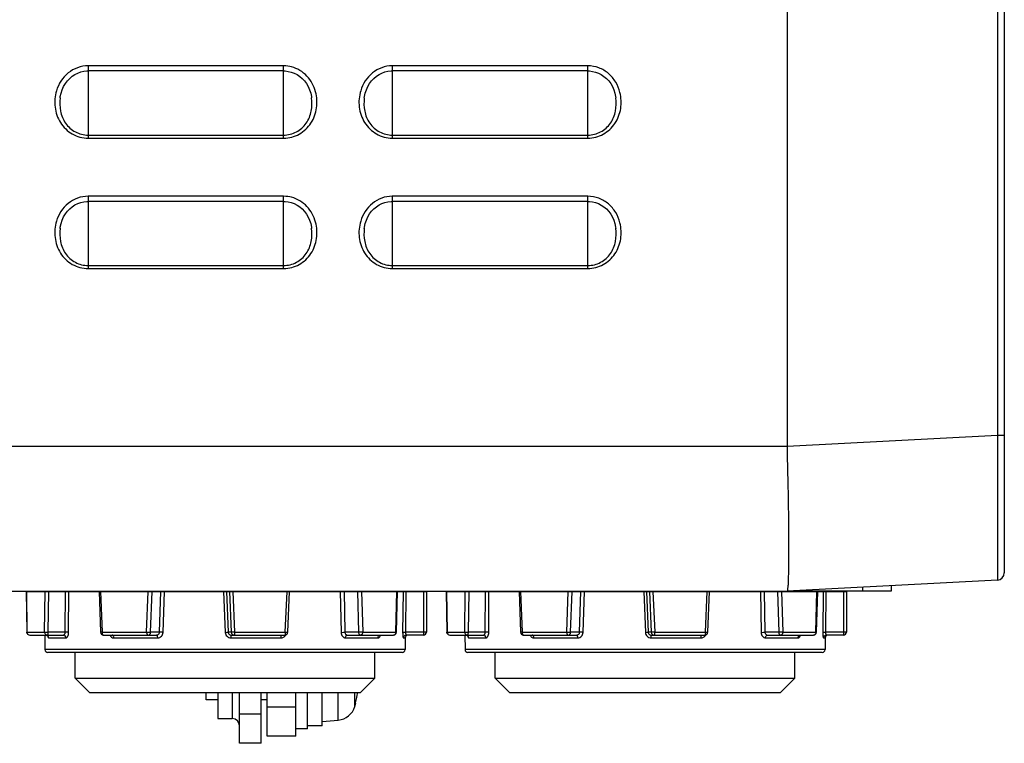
# Model space of a CAD drawing. Header units: millimetres. Extents: x 0 to 1000, y 0 to 850.
# Tile 2 of 80: x 177 to 245, y 270 to 320. Entities that reach past the tile are written whole.
import ezdxf

# ---------------------------------------------------------------- set-up
doc = ezdxf.new("R2010")
doc.units = ezdxf.units.MM
doc.header["$LTSCALE"] = 55.407407
doc.layers.get('0').update_dxf_attribs({"linetype": 'CONTINUOUS'})
for name, color, linetype in [('02___PRT_ALL_AXES', 7, 'CONTINUOUS'), ('CHANFREINS', 7, 'CONTINUOUS'), ('CONGES', 7, 'CONTINUOUS')]:
    doc.layers.add(name, color=color, linetype=linetype)

msp = doc.modelspace()

# ---------------------------------------------------------------- linework, layer by layer
at = {"color": 7, "linetype": 'CONTINUOUS'}
for p, q in [((229.863, 441.421), (229.863, 290.101)), ((244.863, 437.532), (244.863, 281.361)), ((180.182, 315.312), (180.34, 315.48)), ((180.34, 315.48), (180.515, 315.627)), ((180.515, 315.627), (180.703, 315.751)), ((180.703, 315.751), (180.901, 315.849)), ((180.901, 315.849), (181.106, 315.923)), ((181.106, 315.923), (181.316, 315.971)), ((181.316, 315.971), (181.526, 315.993)), ((181.526, 315.993), (181.613, 315.996)), ((195.113, 315.996), (181.613, 315.996)), ((195.113, 315.996), (195.222, 315.992)), ((195.222, 315.992), (195.43, 315.967)), ((195.43, 315.967), (195.637, 315.918)), ((195.637, 315.918), (195.84, 315.843)), ((195.84, 315.843), (196.035, 315.744)), ((196.035, 315.744), (196.221, 315.62)), ((196.221, 315.62), (196.393, 315.473)), ((196.393, 315.473), (196.55, 315.305)), ((201.182, 315.312), (201.34, 315.48)), ((201.34, 315.48), (201.515, 315.627)), ((201.515, 315.627), (201.703, 315.751)), ((201.703, 315.751), (201.901, 315.849)), ((201.901, 315.849), (202.106, 315.923)), ((202.106, 315.923), (202.316, 315.971)), ((202.316, 315.971), (202.526, 315.993)), ((202.526, 315.993), (202.613, 315.996)), ((216.113, 315.996), (202.613, 315.996)), ((216.113, 315.996), (216.222, 315.992)), ((216.222, 315.992), (216.43, 315.967)), ((216.43, 315.967), (216.637, 315.918)), ((216.637, 315.918), (216.84, 315.843)), ((216.84, 315.843), (217.036, 315.743)), ((217.036, 315.743), (217.221, 315.62)), ((217.221, 315.62), (217.393, 315.473)), ((217.393, 315.473), (217.55, 315.305)), ((179.822, 314.699), (179.921, 314.919)), ((179.921, 314.919), (180.042, 315.124)), ((180.042, 315.124), (180.182, 315.312)), ((196.55, 315.305), (196.688, 315.118)), ((196.688, 315.118), (196.807, 314.914)), ((196.807, 314.914), (196.905, 314.695)), ((200.823, 314.699), (200.921, 314.919)), ((200.921, 314.919), (201.042, 315.124)), ((201.042, 315.124), (201.182, 315.312)), ((217.55, 315.305), (217.688, 315.118)), ((217.688, 315.118), (217.807, 314.914)), ((217.807, 314.914), (217.905, 314.695)), ((179.68, 314.131), (179.693, 314.224)), ((179.693, 314.224), (179.746, 314.466)), ((179.746, 314.466), (179.822, 314.699)), ((196.905, 314.695), (196.981, 314.464)), ((196.981, 314.464), (197.033, 314.223)), ((197.033, 314.223), (197.046, 314.131)), ((200.68, 314.131), (200.693, 314.224)), ((200.693, 314.224), (200.746, 314.466)), ((200.746, 314.466), (200.823, 314.699)), ((217.905, 314.695), (217.981, 314.464)), ((217.981, 314.464), (218.033, 314.223)), ((218.033, 314.223), (218.046, 314.131)), ((218.046, 314.131), (218.045, 314.137)), ((180.34, 306.48), (180.515, 306.627)), ((180.515, 306.627), (180.703, 306.751)), ((180.703, 306.751), (180.901, 306.849)), ((180.901, 306.849), (181.106, 306.923)), ((181.106, 306.923), (181.316, 306.971)), ((181.316, 306.971), (181.526, 306.993)), ((181.526, 306.993), (181.613, 306.996)), ((195.113, 306.996), (181.613, 306.996)), ((195.113, 306.996), (195.222, 306.992)), ((195.222, 306.992), (195.43, 306.967)), ((195.43, 306.967), (195.637, 306.918)), ((195.637, 306.918), (195.84, 306.843)), ((195.84, 306.843), (196.035, 306.744)), ((196.035, 306.744), (196.221, 306.62)), ((196.221, 306.62), (196.393, 306.473)), ((201.34, 306.48), (201.515, 306.627)), ((201.515, 306.627), (201.703, 306.751)), ((201.703, 306.751), (201.901, 306.849)), ((201.901, 306.849), (202.106, 306.923)), ((202.106, 306.923), (202.316, 306.971)), ((202.316, 306.971), (202.526, 306.993)), ((202.526, 306.993), (202.613, 306.996)), ((216.113, 306.996), (202.613, 306.996)), ((216.113, 306.996), (216.222, 306.992)), ((216.222, 306.992), (216.43, 306.967)), ((216.43, 306.967), (216.637, 306.918)), ((216.637, 306.918), (216.84, 306.843)), ((216.84, 306.843), (217.036, 306.743)), ((217.036, 306.743), (217.221, 306.62)), ((217.221, 306.62), (217.393, 306.473)), ((179.822, 305.699), (179.921, 305.919)), ((179.921, 305.919), (180.042, 306.124)), ((180.042, 306.124), (180.182, 306.312)), ((180.182, 306.312), (180.34, 306.48)), ((196.393, 306.473), (196.55, 306.305)), ((196.55, 306.305), (196.688, 306.118)), ((196.688, 306.118), (196.807, 305.914)), ((196.807, 305.914), (196.905, 305.695)), ((200.823, 305.699), (200.921, 305.919)), ((200.921, 305.919), (201.042, 306.124)), ((201.042, 306.124), (201.182, 306.312)), ((201.182, 306.312), (201.34, 306.48)), ((217.393, 306.473), (217.55, 306.305)), ((217.55, 306.305), (217.688, 306.118)), ((217.688, 306.118), (217.807, 305.914)), ((217.807, 305.914), (217.905, 305.695)), ((179.68, 305.131), (179.693, 305.224)), ((179.693, 305.224), (179.746, 305.466)), ((179.746, 305.466), (179.822, 305.699)), ((196.905, 305.695), (196.981, 305.464)), ((196.981, 305.464), (197.033, 305.223)), ((197.033, 305.223), (197.046, 305.131)), ((200.68, 305.131), (200.693, 305.224)), ((200.693, 305.224), (200.746, 305.466)), ((200.746, 305.466), (200.823, 305.699)), ((217.905, 305.695), (217.981, 305.464)), ((217.981, 305.464), (218.033, 305.223)), ((218.033, 305.223), (218.046, 305.131)), ((218.046, 305.131), (218.045, 305.137)), ((244.389, 280.862), (229.863, 280.101)), ((145.641, 280.101), (229.863, 280.101)), ((177.339, 280.069), (177.381, 277.266)), ((177.339, 280.069), (204.963, 280.069)), ((182.368, 280.069), (182.474, 277.261)), ((195.392, 277.26), (195.513, 280.069)), ((202.9, 277.263), (202.979, 280.069)), ((204.963, 280.069), (204.963, 277.269)), ((206.339, 280.069), (206.381, 277.266)), ((206.339, 280.069), (233.963, 280.069)), ((211.368, 280.069), (211.474, 277.261)), ((224.392, 277.26), (224.513, 280.069)), ((231.9, 277.263), (231.979, 280.069)), ((233.963, 280.069), (233.963, 277.269)), ((177.581, 277.069), (179.907, 277.069)), ((178.615, 277.069), (178.633, 276.065)), ((178.719, 277.067), (178.739, 277.062)), ((178.739, 277.062), (178.757, 277.056)), ((178.757, 277.056), (178.774, 277.049)), ((178.774, 277.049), (178.789, 277.04)), ((178.789, 277.04), (178.802, 277.031)), ((178.802, 277.031), (178.813, 277.021)), ((178.813, 277.021), (178.822, 277.012)), ((178.822, 277.012), (178.829, 277.004)), ((178.829, 277.004), (178.834, 276.997)), ((178.834, 276.997), (178.837, 276.992)), ((182.674, 277.069), (186.343, 277.069)), ((191.486, 277.069), (195.193, 277.069)), ((199.51, 277.069), (202.7, 277.069)), ((201.754, 277.058), (201.753, 277.056)), ((201.753, 277.056), (201.754, 277.057)), ((201.756, 277.06), (201.754, 277.058)), ((201.754, 277.057), (201.757, 277.059)), ((201.757, 277.059), (201.763, 277.062)), ((201.763, 277.062), (201.77, 277.065)), ((201.77, 277.065), (201.78, 277.067)), ((201.78, 277.067), (201.791, 277.069)), ((201.791, 277.069), (201.795, 277.069)), ((203.507, 276.872), (203.493, 276.065)), ((204.763, 277.069), (203.582, 277.069)), ((206.581, 277.069), (208.907, 277.069)), ((207.615, 277.069), (207.633, 276.065)), ((207.719, 277.067), (207.739, 277.062)), ((207.739, 277.062), (207.757, 277.056)), ((207.757, 277.056), (207.774, 277.049)), ((207.774, 277.049), (207.789, 277.04)), ((207.789, 277.04), (207.802, 277.031)), ((207.802, 277.031), (207.813, 277.021)), ((207.813, 277.021), (207.822, 277.012)), ((207.822, 277.012), (207.829, 277.004)), ((207.829, 277.004), (207.834, 276.997)), ((207.834, 276.997), (207.837, 276.992)), ((211.674, 277.069), (215.343, 277.069)), ((220.486, 277.069), (224.193, 277.069)), ((228.51, 277.069), (231.7, 277.069)), ((230.754, 277.058), (230.753, 277.056)), ((230.753, 277.056), (230.754, 277.057)), ((230.756, 277.06), (230.754, 277.058)), ((230.754, 277.057), (230.757, 277.059)), ((230.757, 277.059), (230.763, 277.062)), ((230.763, 277.062), (230.77, 277.065)), ((230.77, 277.065), (230.78, 277.067)), ((230.78, 277.067), (230.791, 277.069)), ((230.791, 277.069), (230.795, 277.069)), ((232.507, 276.872), (232.493, 276.065)), ((233.763, 277.069), (232.582, 277.069)), ((203.293, 275.869), (178.833, 275.869)), ((232.293, 275.869), (207.833, 275.869)), ((181.713, 273.101), (180.713, 274.101)), ((180.713, 274.101), (201.413, 274.101)), ((200.413, 273.101), (201.413, 274.101)), ((210.713, 273.101), (209.713, 274.101)), ((209.713, 274.101), (230.413, 274.101)), ((229.413, 273.101), (230.413, 274.101)), ((181.713, 273.101), (200.413, 273.101)), ((189.763, 272.601), (189.763, 273.101)), ((190.563, 272.601), (189.763, 272.601)), ((190.563, 273.101), (190.563, 271.301)), ((192.063, 269.601), (192.063, 273.101)), ((193.963, 272.601), (193.563, 272.601)), ((196.763, 270.601), (196.763, 273.101)), ((197.763, 270.801), (197.763, 273.101)), ((210.713, 273.101), (229.413, 273.101)), ((200.02, 272.138), (200.09, 272.401)), ((200.09, 272.401), (200.083, 272.401)), ((190.563, 271.301), (191.563, 271.301)), ((196.763, 270.601), (195.963, 270.601)), ((197.763, 270.801), (196.763, 270.801)), ((197.763, 271.101), (198.882, 271.199)), ((193.563, 269.601), (192.063, 269.601))]:
    msp.add_line(p, q, dxfattribs=at)
at = {"color": 9, "linetype": 'CONTINUOUS'}
for p, q in [((244.389, 424.457), (244.389, 290.848)), ((181.613, 316.346), (181.613, 311.359)), ((195.113, 316.346), (181.613, 316.346)), ((195.113, 311.359), (195.113, 316.346)), ((202.613, 316.346), (202.613, 311.359)), ((216.113, 316.346), (202.613, 316.346)), ((216.113, 311.359), (216.113, 316.346)), ((179.681, 314.138), (179.68, 314.131)), ((197.046, 314.131), (197.045, 314.137)), ((200.681, 314.138), (200.68, 314.131)), ((181.613, 311.569), (195.113, 311.569)), ((181.613, 311.359), (195.113, 311.359)), ((202.613, 311.569), (216.113, 311.569)), ((202.613, 311.359), (216.113, 311.359)), ((181.613, 307.346), (181.613, 302.359)), ((195.113, 307.346), (181.613, 307.346)), ((195.113, 302.359), (195.113, 307.346)), ((202.613, 307.346), (202.613, 302.359)), ((216.113, 307.346), (202.613, 307.346)), ((216.113, 302.359), (216.113, 307.346)), ((179.681, 305.138), (179.68, 305.131)), ((197.046, 305.131), (197.045, 305.137)), ((200.681, 305.138), (200.68, 305.131)), ((181.613, 302.569), (195.113, 302.569)), ((202.613, 302.569), (216.113, 302.569)), ((181.613, 302.359), (195.113, 302.359)), ((202.613, 302.359), (216.113, 302.359)), ((244.389, 290.848), (229.863, 290.087)), ((244.863, 290.848), (244.389, 290.848)), ((132.563, 290.101), (229.863, 290.101)), ((177.352, 280.069), (177.393, 277.269)), ((178.609, 277.269), (178.651, 280.069)), ((178.866, 277.26), (178.908, 280.069)), ((180.029, 277.26), (180.045, 280.069)), ((180.27, 277.255), (180.285, 280.069)), ((182.468, 280.069), (182.574, 277.269)), ((185.652, 277.269), (185.758, 280.069)), ((185.926, 277.26), (186.032, 280.069)), ((186.544, 277.26), (186.637, 280.069)), ((186.786, 277.255), (186.877, 280.069)), ((190.968, 280.069), (191.083, 277.255)), ((191.164, 280.069), (191.28, 277.26)), ((191.374, 280.069), (191.495, 277.26)), ((191.606, 280.069), (191.726, 277.269)), ((195.227, 277.269), (195.348, 280.069)), ((199.025, 280.069), (199.081, 277.255)), ((199.281, 280.069), (199.339, 277.26)), ((200.208, 280.069), (200.287, 277.26)), ((200.49, 280.069), (200.568, 277.269)), ((202.854, 277.269), (202.932, 280.069)), ((203.356, 280.069), (203.328, 277.255)), ((203.553, 280.069), (203.525, 277.26)), ((204.763, 280.069), (204.763, 277.069)), ((206.352, 280.069), (206.393, 277.269)), ((207.609, 277.269), (207.651, 280.069)), ((207.866, 277.26), (207.908, 280.069)), ((209.029, 277.26), (209.045, 280.069)), ((209.27, 277.255), (209.285, 280.069)), ((211.468, 280.069), (211.574, 277.269)), ((214.652, 277.269), (214.758, 280.069)), ((214.926, 277.26), (215.032, 280.069)), ((215.544, 277.26), (215.637, 280.069)), ((215.786, 277.255), (215.877, 280.069)), ((219.968, 280.069), (220.083, 277.255)), ((220.164, 280.069), (220.28, 277.26)), ((220.374, 280.069), (220.495, 277.26)), ((220.606, 280.069), (220.726, 277.269)), ((224.227, 277.269), (224.348, 280.069)), ((228.025, 280.069), (228.081, 277.255)), ((228.281, 280.069), (228.339, 277.26)), ((229.208, 280.069), (229.287, 277.26)), ((229.49, 280.069), (229.568, 277.269)), ((231.854, 277.269), (231.932, 280.069)), ((232.356, 280.069), (232.328, 277.255)), ((232.553, 280.069), (232.525, 277.26)), ((233.763, 280.069), (233.763, 277.069)), ((177.393, 277.269), (178.609, 277.269)), ((180.029, 277.26), (178.866, 277.26)), ((178.887, 276.872), (180.084, 276.872)), ((182.574, 277.269), (185.652, 277.269)), ((183.388, 276.872), (186.418, 276.872)), ((186.544, 277.26), (185.926, 277.26)), ((191.495, 277.26), (191.28, 277.26)), ((191.48, 276.872), (194.925, 276.872)), ((191.726, 277.269), (195.227, 277.269)), ((200.287, 277.26), (199.339, 277.26)), ((199.377, 276.872), (201.626, 276.872)), ((200.568, 277.269), (202.854, 277.269)), ((203.384, 276.872), (203.507, 276.872)), ((204.763, 277.26), (203.525, 277.26)), ((206.393, 277.269), (207.609, 277.269)), ((209.029, 277.26), (207.866, 277.26)), ((207.887, 276.872), (209.084, 276.872)), ((211.574, 277.269), (214.652, 277.269)), ((212.388, 276.872), (215.418, 276.872)), ((215.544, 277.26), (214.926, 277.26)), ((220.495, 277.26), (220.28, 277.26)), ((220.48, 276.872), (223.925, 276.872)), ((220.726, 277.269), (224.227, 277.269)), ((229.287, 277.26), (228.339, 277.26)), ((228.377, 276.872), (230.626, 276.872)), ((229.568, 277.269), (231.854, 277.269)), ((232.384, 276.872), (232.507, 276.872)), ((233.763, 277.26), (232.525, 277.26)), ((203.493, 276.065), (178.633, 276.065)), ((232.493, 276.065), (207.633, 276.065)), ((191.563, 273.101), (191.563, 271.301)), ((198.882, 271.199), (198.882, 273.101)), ((200.02, 272.138), (200.02, 273.101)), ((193.563, 271.601), (192.063, 271.601))]:
    msp.add_line(p, q, dxfattribs=at)
at = {"color": 3, "linetype": 'CONTINUOUS'}
msp.add_line((193.563, 269.601), (193.563, 273.101), dxfattribs=at)
at = {"color": 9, "linetype": 'CONTINUOUS'}
for centre, radius, start, end in [((195.112, 314.18), 2.165, 75.21378, 89.96385), ((195.112, 305.18), 2.165, 75.21378, 89.96385), ((177.605, 277.269), 0.211, 180.02131, 187.14371), ((178.691, 276.876), 0.193, 82.37361, 84.41264), ((178.691, 276.875), 0.194, 79.97573, 82.3735), ((178.691, 276.875), 0.194, 67.37991, 79.97885), ((194.896, 277.267), 0.406, 326.34457, 332.47526), ((206.605, 277.269), 0.211, 180.02131, 187.14371), ((207.691, 276.876), 0.193, 82.37361, 84.41264), ((207.691, 276.875), 0.194, 79.97573, 82.3735), ((207.691, 276.875), 0.194, 67.37991, 79.97885), ((223.896, 277.267), 0.406, 326.34457, 332.47526)]:
    msp.add_arc(centre, radius, start, end, dxfattribs=at)
at = {"color": 7, "linetype": 'CONTINUOUS'}
for centre, radius, start, end in [((244.363, 281.361), 0.5, 273, 360), ((177.581, 277.269), 0.2, 207.73786, 270.00299), ((182.674, 277.269), 0.2, 182.16027, 269.99558), ((195.193, 277.269), 0.2, 269.99989, 357.53834), ((202.7, 277.269), 0.2, 270.00294, 358.39005), ((203.707, 276.869), 0.2, 104.83333, 179), ((204.763, 277.269), 0.2, 270, 360), ((206.581, 277.269), 0.2, 207.73786, 270.00299), ((211.674, 277.269), 0.2, 182.16027, 269.99558), ((224.193, 277.269), 0.2, 269.99989, 357.53834), ((231.7, 277.269), 0.2, 270.00294, 358.39005), ((232.707, 276.869), 0.2, 104.83333, 179), ((233.763, 277.269), 0.2, 270, 360), ((178.833, 276.069), 0.2, 181, 270), ((203.293, 276.069), 0.2, 270, 359), ((207.833, 276.069), 0.2, 181, 270), ((232.293, 276.069), 0.2, 270, 359), ((191.363, 274.601), 8.993, 345.84006, 350.39996), ((198.769, 272.494), 1.3, 275, 344.11915), ((191.563, 270.801), 0.5, 0, 90)]:
    msp.add_arc(centre, radius, start, end, dxfattribs=at)
at = {"color": 9, "linetype": 'CONTINUOUS'}
for points, knots in [([(181.613, 316.346), (181.366, 316.346), (180.867, 316.258), (179.997, 315.768), (179.569, 315.097), (179.428, 314.628)], [0, 0, 0, 0, 0.251071, 0.502342, 1, 1, 1, 1]), ([(197.318, 314.557), (197.21, 314.955), (196.808, 315.715), (196.061, 316.169), (195.664, 316.274)], [0, 0, 0, 0, 0.500722, 1, 1, 1, 1]), ([(202.613, 316.346), (202.366, 316.346), (201.869, 316.258), (200.999, 315.769), (200.571, 315.1), (200.43, 314.632)], [0, 0, 0, 0, 0.251068, 0.502336, 1, 1, 1, 1]), ([(218.33, 314.512), (218.267, 314.761), (218.069, 315.246), (217.565, 315.849), (216.889, 316.251), (216.37, 316.346), (216.113, 316.346)], [0, 0, 0, 0, 0.250284, 0.500394, 0.750289, 1, 1, 1, 1]), ([(179.428, 314.628), (179.319, 314.266), (179.252, 313.489), (179.629, 312.384), (180.47, 311.562), (181.237, 311.359), (181.613, 311.359)], [0, 0, 0, 0, 0.2505, 0.500754, 0.750525, 1, 1, 1, 1]), ([(179.68, 314.131), (179.643, 313.833), (179.653, 313.219), (179.994, 312.352), (180.695, 311.721), (181.31, 311.569), (181.613, 311.569)], [0, 0, 0, 0, 0.248747, 0.498794, 0.749376, 1, 1, 1, 1]), ([(195.113, 311.359), (195.483, 311.359), (196.237, 311.555), (197.074, 312.352), (197.465, 313.433), (197.415, 314.198), (197.318, 314.557)], [0, 0, 0, 0, 0.249289, 0.499027, 0.749372, 1, 1, 1, 1]), ([(195.113, 311.569), (195.416, 311.569), (196.031, 311.721), (196.731, 312.352), (197.073, 313.218), (197.083, 313.833), (197.046, 314.131)], [0, 0, 0, 0, 0.250395, 0.500937, 0.751092, 1, 1, 1, 1]), ([(200.43, 314.632), (200.32, 314.271), (200.251, 313.493), (200.627, 312.386), (201.469, 311.563), (202.236, 311.359), (202.613, 311.359)], [0, 0, 0, 0, 0.2505, 0.500756, 0.750527, 1, 1, 1, 1]), ([(200.68, 314.131), (200.643, 313.833), (200.653, 313.219), (200.994, 312.352), (201.695, 311.721), (202.31, 311.569), (202.613, 311.569)], [0, 0, 0, 0, 0.248747, 0.498794, 0.749378, 1, 1, 1, 1]), ([(216.113, 311.359), (216.479, 311.359), (217.225, 311.551), (218.059, 312.333), (218.458, 313.397), (218.42, 314.155), (218.33, 314.512)], [0, 0, 0, 0, 0.249255, 0.498999, 0.749338, 1, 1, 1, 1]), ([(216.113, 311.569), (216.416, 311.569), (217.031, 311.721), (217.731, 312.352), (218.074, 313.218), (218.083, 313.833), (218.046, 314.131)], [0, 0, 0, 0, 0.250355, 0.5009, 0.751104, 1, 1, 1, 1]), ([(181.613, 307.346), (181.366, 307.346), (180.867, 307.258), (179.997, 306.768), (179.569, 306.097), (179.428, 305.628)], [0, 0, 0, 0, 0.251071, 0.502342, 1, 1, 1, 1]), ([(197.318, 305.557), (197.21, 305.955), (196.808, 306.715), (196.061, 307.169), (195.664, 307.274)], [0, 0, 0, 0, 0.500722, 1, 1, 1, 1]), ([(202.613, 307.346), (202.366, 307.346), (201.869, 307.258), (200.999, 306.769), (200.571, 306.1), (200.43, 305.632)], [0, 0, 0, 0, 0.251068, 0.502336, 1, 1, 1, 1]), ([(218.33, 305.512), (218.267, 305.761), (218.069, 306.246), (217.565, 306.849), (216.889, 307.251), (216.37, 307.346), (216.113, 307.346)], [0, 0, 0, 0, 0.250284, 0.500394, 0.750289, 1, 1, 1, 1]), ([(179.428, 305.628), (179.319, 305.266), (179.252, 304.489), (179.629, 303.384), (180.47, 302.562), (181.237, 302.359), (181.613, 302.359)], [0, 0, 0, 0, 0.2505, 0.500754, 0.750525, 1, 1, 1, 1]), ([(195.113, 302.359), (195.483, 302.359), (196.237, 302.555), (197.074, 303.352), (197.465, 304.433), (197.415, 305.198), (197.318, 305.557)], [0, 0, 0, 0, 0.249289, 0.499027, 0.749372, 1, 1, 1, 1]), ([(200.43, 305.632), (200.32, 305.271), (200.251, 304.493), (200.627, 303.386), (201.469, 302.563), (202.236, 302.359), (202.613, 302.359)], [0, 0, 0, 0, 0.2505, 0.500756, 0.750527, 1, 1, 1, 1]), ([(216.113, 302.359), (216.479, 302.359), (217.225, 302.551), (218.059, 303.333), (218.458, 304.397), (218.42, 305.155), (218.33, 305.512)], [0, 0, 0, 0, 0.249255, 0.498999, 0.749338, 1, 1, 1, 1]), ([(179.68, 305.131), (179.643, 304.833), (179.653, 304.219), (179.994, 303.352), (180.695, 302.721), (181.31, 302.569), (181.613, 302.569)], [0, 0, 0, 0, 0.248747, 0.498794, 0.749376, 1, 1, 1, 1]), ([(195.113, 302.569), (195.416, 302.569), (196.031, 302.721), (196.731, 303.352), (197.073, 304.218), (197.083, 304.833), (197.046, 305.131)], [0, 0, 0, 0, 0.250395, 0.500937, 0.751092, 1, 1, 1, 1]), ([(200.68, 305.131), (200.643, 304.833), (200.653, 304.219), (200.994, 303.352), (201.695, 302.721), (202.31, 302.569), (202.613, 302.569)], [0, 0, 0, 0, 0.248747, 0.498794, 0.749378, 1, 1, 1, 1]), ([(216.113, 302.569), (216.416, 302.569), (217.031, 302.721), (217.731, 303.352), (218.074, 304.218), (218.083, 304.833), (218.046, 305.131)], [0, 0, 0, 0, 0.250355, 0.5009, 0.751104, 1, 1, 1, 1]), ([(244.389, 290.848), (244.391, 290.199), (244.394, 288.925), (244.397, 287.075), (244.399, 285.371), (244.4, 284.071), (244.4, 283.153), (244.399, 282.571), (244.399, 282.069), (244.397, 281.651), (244.396, 281.358), (244.395, 281.169), (244.394, 281.061), (244.392, 280.98), (244.395, 280.915), (244.386, 280.887), (244.393, 280.862), (244.389, 280.862)], [0, 0, 0, 0, 0.195104, 0.382726, 0.555649, 0.707208, 0.773109, 0.831562, 0.881992, 0.92393, 0.956961, 0.970042, 0.980787, 0.989166, 0.995167, 0.998781, 1, 1, 1, 1]), ([(177.393, 277.269), (177.39, 277.268), (177.387, 277.268), (177.381, 277.267), (177.381, 277.266)], [0, 0, 0, 0, 0.728646, 1, 1, 1, 1]), ([(177.408, 277.192), (177.422, 277.157), (177.469, 277.093), (177.545, 277.069), (177.581, 277.069)], [0, 0, 0, 0, 0.50808, 1, 1, 1, 1]), ([(178.609, 277.269), (178.644, 277.264), (178.729, 277.262), (178.815, 277.26), (178.866, 277.26)], [0, 0, 0, 0, 0.403778, 1, 1, 1, 1]), ([(178.609, 277.269), (178.609, 277.243), (178.619, 277.191), (178.66, 277.124), (178.723, 277.079), (178.773, 277.069), (178.797, 277.069)], [0, 0, 0, 0, 0.257149, 0.510183, 0.757262, 1, 1, 1, 1]), ([(178.887, 276.872), (178.886, 276.91), (178.863, 276.988), (178.8, 277.039), (178.766, 277.054)], [0, 0, 0, 0, 0.502857, 1, 1, 1, 1]), ([(178.797, 277.069), (178.807, 277.069), (178.83, 277.086), (178.848, 277.129), (178.862, 277.189), (178.865, 277.235), (178.866, 277.26)], [0, 0, 0, 0, 0.137037, 0.354976, 0.653284, 1, 1, 1, 1]), ([(178.827, 277.006), (178.83, 276.987), (178.837, 276.953), (178.851, 276.911), (178.865, 276.883), (178.881, 276.872), (178.887, 276.872)], [0, 0, 0, 0, 0.379164, 0.672214, 0.873845, 1, 1, 1, 1]), ([(179.907, 277.069), (179.923, 277.069), (179.958, 277.081), (179.997, 277.124), (180.023, 277.187), (180.029, 277.235), (180.029, 277.26)], [0, 0, 0, 0, 0.190686, 0.418708, 0.692958, 1, 1, 1, 1]), ([(180.084, 276.872), (180.083, 276.922), (180.056, 276.999), (179.977, 277.058), (179.93, 277.069), (179.907, 277.069)], [0, 0, 0, 0, 0.516307, 0.762512, 1, 1, 1, 1]), ([(180.27, 277.255), (180.236, 277.258), (180.155, 277.26), (180.074, 277.261), (180.029, 277.26)], [0, 0, 0, 0, 0.43376, 1, 1, 1, 1]), ([(180.084, 276.872), (180.109, 276.872), (180.15, 276.892), (180.189, 276.937), (180.228, 277.005), (180.261, 277.112), (180.27, 277.205), (180.27, 277.255)], [0, 0, 0, 0, 0.166216, 0.270236, 0.390848, 0.676107, 1, 1, 1, 1]), ([(182.574, 277.269), (182.56, 277.268), (182.536, 277.267), (182.507, 277.265), (182.49, 277.264), (182.481, 277.263), (182.477, 277.262), (182.474, 277.262), (182.474, 277.261)], [0, 0, 0, 0, 0.411863, 0.729479, 0.845124, 0.929544, 0.981245, 1, 1, 1, 1]), ([(182.574, 277.269), (182.574, 277.243), (182.578, 277.194), (182.598, 277.131), (182.629, 277.084), (182.66, 277.069), (182.674, 277.069)], [0, 0, 0, 0, 0.319614, 0.603892, 0.828895, 1, 1, 1, 1]), ([(183.119, 277.069), (183.145, 277.013), (183.216, 276.915), (183.333, 276.872), (183.388, 276.872)], [0, 0, 0, 0, 0.528361, 1, 1, 1, 1]), ([(183.388, 276.872), (183.387, 276.898), (183.381, 276.946), (183.356, 277.01), (183.317, 277.056), (183.281, 277.069), (183.265, 277.069)], [0, 0, 0, 0, 0.301347, 0.575193, 0.805719, 1, 1, 1, 1]), ([(185.652, 277.269), (185.677, 277.268), (185.768, 277.264), (185.859, 277.26), (185.926, 277.26)], [0, 0, 0, 0, 0.27055, 1, 1, 1, 1]), ([(185.652, 277.269), (185.652, 277.243), (185.657, 277.194), (185.677, 277.131), (185.707, 277.084), (185.739, 277.069), (185.752, 277.069)], [0, 0, 0, 0, 0.319614, 0.603892, 0.828895, 1, 1, 1, 1]), ([(185.752, 277.069), (185.775, 277.069), (185.82, 277.079), (185.896, 277.137), (185.924, 277.211), (185.926, 277.26)], [0, 0, 0, 0, 0.235459, 0.480706, 1, 1, 1, 1]), ([(186.343, 277.069), (186.368, 277.069), (186.419, 277.078), (186.485, 277.119), (186.532, 277.183), (186.544, 277.234), (186.544, 277.26)], [0, 0, 0, 0, 0.246901, 0.495748, 0.746914, 1, 1, 1, 1]), ([(186.418, 276.872), (186.418, 276.897), (186.414, 276.945), (186.399, 277.007), (186.379, 277.051), (186.354, 277.069), (186.343, 277.069)], [0, 0, 0, 0, 0.340689, 0.636576, 0.856203, 1, 1, 1, 1]), ([(186.418, 276.872), (186.465, 276.872), (186.561, 276.893), (186.682, 276.978), (186.763, 277.105), (186.785, 277.205), (186.786, 277.255)], [0, 0, 0, 0, 0.241629, 0.488352, 0.741712, 1, 1, 1, 1]), ([(186.786, 277.255), (186.763, 277.256), (186.683, 277.259), (186.602, 277.261), (186.544, 277.26)], [0, 0, 0, 0, 0.28307, 1, 1, 1, 1]), ([(191.083, 277.255), (191.126, 277.257), (191.191, 277.258), (191.257, 277.261), (191.28, 277.26)], [0, 0, 0, 0, 0.652607, 1, 1, 1, 1]), ([(191.083, 277.255), (191.085, 277.204), (191.108, 277.103), (191.198, 276.977), (191.327, 276.892), (191.429, 276.872), (191.48, 276.872)], [0, 0, 0, 0, 0.250069, 0.500064, 0.750029, 1, 1, 1, 1]), ([(191.28, 277.26), (191.281, 277.234), (191.294, 277.183), (191.356, 277.099), (191.436, 277.069), (191.486, 277.069)], [0, 0, 0, 0, 0.252788, 0.505102, 1, 1, 1, 1]), ([(191.48, 276.872), (191.48, 276.897), (191.48, 276.934), (191.481, 276.98), (191.481, 277.01), (191.483, 277.033), (191.483, 277.053), (191.485, 277.061), (191.485, 277.069), (191.486, 277.069)], [0, 0, 0, 0, 0.3833, 0.55596, 0.706958, 0.83076, 0.922914, 0.979765, 1, 1, 1, 1]), ([(191.726, 277.269), (191.676, 277.267), (191.599, 277.264), (191.522, 277.26), (191.495, 277.26)], [0, 0, 0, 0, 0.645088, 1, 1, 1, 1]), ([(191.495, 277.26), (191.497, 277.211), (191.54, 277.11), (191.642, 277.069), (191.691, 277.069)], [0, 0, 0, 0, 0.502645, 1, 1, 1, 1]), ([(191.726, 277.269), (191.726, 277.243), (191.725, 277.197), (191.718, 277.132), (191.71, 277.094), (191.698, 277.069), (191.691, 277.069)], [0, 0, 0, 0, 0.370148, 0.685864, 0.902354, 1, 1, 1, 1]), ([(194.925, 276.872), (194.926, 276.897), (194.929, 276.944), (194.939, 276.999), (194.952, 277.035), (194.964, 277.056), (194.978, 277.069), (194.987, 277.069)], [0, 0, 0, 0, 0.350588, 0.652516, 0.773492, 0.870918, 1, 1, 1, 1]), ([(194.925, 276.872), (194.985, 276.872), (195.108, 276.904), (195.2, 276.991), (195.234, 277.042)], [0, 0, 0, 0, 0.495103, 1, 1, 1, 1]), ([(195.227, 277.269), (195.227, 277.243), (195.226, 277.197), (195.219, 277.132), (195.211, 277.094), (195.199, 277.069), (195.193, 277.069)], [0, 0, 0, 0, 0.370148, 0.685864, 0.902354, 1, 1, 1, 1]), ([(195.227, 277.269), (195.249, 277.268), (195.28, 277.266), (195.32, 277.264), (195.344, 277.263), (195.364, 277.262), (195.377, 277.261), (195.385, 277.261), (195.389, 277.261), (195.391, 277.26), (195.392, 277.26), (195.392, 277.26)], [0, 0, 0, 0, 0.394638, 0.567568, 0.716654, 0.837575, 0.926777, 0.958624, 0.981524, 0.995303, 1, 1, 1, 1]), ([(199.081, 277.255), (199.101, 277.256), (199.187, 277.259), (199.273, 277.261), (199.339, 277.26)], [0, 0, 0, 0, 0.23393, 1, 1, 1, 1]), ([(199.081, 277.255), (199.082, 277.205), (199.098, 277.108), (199.161, 276.983), (199.257, 276.895), (199.339, 276.872), (199.377, 276.872)], [0, 0, 0, 0, 0.282225, 0.546192, 0.78367, 1, 1, 1, 1]), ([(199.339, 277.26), (199.339, 277.211), (199.367, 277.136), (199.444, 277.079), (199.489, 277.069), (199.51, 277.069)], [0, 0, 0, 0, 0.524785, 0.768603, 1, 1, 1, 1]), ([(199.377, 276.872), (199.377, 276.898), (199.384, 276.947), (199.412, 277.011), (199.455, 277.057), (199.493, 277.069), (199.51, 277.069)], [0, 0, 0, 0, 0.293786, 0.563704, 0.796751, 1, 1, 1, 1]), ([(200.568, 277.269), (200.548, 277.267), (200.454, 277.263), (200.36, 277.26), (200.287, 277.26)], [0, 0, 0, 0, 0.216137, 1, 1, 1, 1]), ([(200.287, 277.26), (200.288, 277.235), (200.295, 277.187), (200.321, 277.125), (200.362, 277.081), (200.399, 277.069), (200.415, 277.069)], [0, 0, 0, 0, 0.297753, 0.569059, 0.800591, 1, 1, 1, 1]), ([(200.568, 277.269), (200.568, 277.243), (200.561, 277.192), (200.529, 277.127), (200.478, 277.08), (200.435, 277.069), (200.415, 277.069)], [0, 0, 0, 0, 0.279669, 0.542981, 0.78123, 1, 1, 1, 1]), ([(201.626, 276.872), (201.644, 276.872), (201.684, 276.883), (201.735, 276.926), (201.777, 276.99), (201.797, 277.041), (201.806, 277.069)], [0, 0, 0, 0, 0.196274, 0.421171, 0.689165, 1, 1, 1, 1]), ([(201.626, 276.872), (201.626, 276.918), (201.648, 276.988), (201.713, 277.049), (201.753, 277.064), (201.774, 277.067)], [0, 0, 0, 0, 0.521307, 0.766582, 1, 1, 1, 1]), ([(202.854, 277.269), (202.854, 277.243), (202.846, 277.192), (202.814, 277.127), (202.763, 277.08), (202.721, 277.069), (202.7, 277.069)], [0, 0, 0, 0, 0.279669, 0.542981, 0.78123, 1, 1, 1, 1]), ([(202.854, 277.269), (202.86, 277.268), (202.872, 277.267), (202.887, 277.266), (202.894, 277.264), (202.9, 277.264), (202.9, 277.263)], [0, 0, 0, 0, 0.423268, 0.737732, 0.930996, 1, 1, 1, 1]), ([(203.328, 277.255), (203.336, 277.257), (203.359, 277.258), (203.402, 277.26), (203.459, 277.26), (203.502, 277.26), (203.525, 277.26)], [0, 0, 0, 0, 0.120996, 0.347608, 0.652854, 1, 1, 1, 1]), ([(203.328, 277.255), (203.328, 277.206), (203.33, 277.115), (203.34, 276.997), (203.355, 276.919), (203.369, 276.883), (203.379, 276.872), (203.384, 276.872)], [0, 0, 0, 0, 0.374641, 0.690943, 0.90581, 0.966982, 1, 1, 1, 1]), ([(203.384, 276.872), (203.385, 276.923), (203.427, 277.027), (203.532, 277.069), (203.582, 277.069)], [0, 0, 0, 0, 0.501749, 1, 1, 1, 1]), ([(203.525, 277.26), (203.524, 277.214), (203.53, 277.151), (203.553, 277.087), (203.573, 277.069), (203.582, 277.069)], [0, 0, 0, 0, 0.664468, 0.878038, 1, 1, 1, 1]), ([(204.963, 277.269), (204.963, 277.267), (204.955, 277.267), (204.946, 277.265), (204.927, 277.264), (204.903, 277.262), (204.873, 277.261), (204.826, 277.26), (204.789, 277.26), (204.763, 277.26)], [0, 0, 0, 0, 0.021001, 0.078269, 0.170797, 0.294898, 0.446033, 0.618513, 1, 1, 1, 1]), ([(206.393, 277.269), (206.39, 277.268), (206.387, 277.268), (206.381, 277.267), (206.381, 277.266)], [0, 0, 0, 0, 0.728646, 1, 1, 1, 1]), ([(206.408, 277.192), (206.422, 277.157), (206.469, 277.093), (206.545, 277.069), (206.581, 277.069)], [0, 0, 0, 0, 0.50808, 1, 1, 1, 1]), ([(207.609, 277.269), (207.644, 277.264), (207.729, 277.262), (207.815, 277.26), (207.866, 277.26)], [0, 0, 0, 0, 0.403778, 1, 1, 1, 1]), ([(207.609, 277.269), (207.609, 277.243), (207.619, 277.191), (207.66, 277.124), (207.723, 277.079), (207.773, 277.069), (207.797, 277.069)], [0, 0, 0, 0, 0.257149, 0.510183, 0.757262, 1, 1, 1, 1]), ([(207.887, 276.872), (207.886, 276.91), (207.863, 276.988), (207.8, 277.039), (207.766, 277.054)], [0, 0, 0, 0, 0.502857, 1, 1, 1, 1]), ([(207.797, 277.069), (207.807, 277.069), (207.83, 277.086), (207.848, 277.129), (207.862, 277.189), (207.865, 277.235), (207.866, 277.26)], [0, 0, 0, 0, 0.137037, 0.354976, 0.653284, 1, 1, 1, 1]), ([(207.827, 277.006), (207.83, 276.987), (207.837, 276.953), (207.851, 276.911), (207.865, 276.883), (207.881, 276.872), (207.887, 276.872)], [0, 0, 0, 0, 0.379164, 0.672214, 0.873845, 1, 1, 1, 1]), ([(208.907, 277.069), (208.923, 277.069), (208.958, 277.081), (208.997, 277.124), (209.023, 277.187), (209.029, 277.235), (209.029, 277.26)], [0, 0, 0, 0, 0.190686, 0.418708, 0.692958, 1, 1, 1, 1]), ([(209.084, 276.872), (209.083, 276.922), (209.056, 276.999), (208.977, 277.058), (208.93, 277.069), (208.907, 277.069)], [0, 0, 0, 0, 0.516307, 0.762512, 1, 1, 1, 1]), ([(209.27, 277.255), (209.236, 277.258), (209.155, 277.26), (209.074, 277.261), (209.029, 277.26)], [0, 0, 0, 0, 0.43376, 1, 1, 1, 1]), ([(209.084, 276.872), (209.109, 276.872), (209.15, 276.892), (209.189, 276.937), (209.228, 277.005), (209.261, 277.112), (209.27, 277.205), (209.27, 277.255)], [0, 0, 0, 0, 0.166216, 0.270236, 0.390848, 0.676107, 1, 1, 1, 1]), ([(211.574, 277.269), (211.56, 277.268), (211.536, 277.267), (211.507, 277.265), (211.49, 277.264), (211.481, 277.263), (211.477, 277.262), (211.474, 277.262), (211.474, 277.261)], [0, 0, 0, 0, 0.411863, 0.729479, 0.845124, 0.929544, 0.981245, 1, 1, 1, 1]), ([(211.574, 277.269), (211.574, 277.243), (211.578, 277.194), (211.598, 277.131), (211.629, 277.084), (211.66, 277.069), (211.674, 277.069)], [0, 0, 0, 0, 0.319614, 0.603892, 0.828895, 1, 1, 1, 1]), ([(212.119, 277.069), (212.145, 277.013), (212.216, 276.915), (212.333, 276.872), (212.388, 276.872)], [0, 0, 0, 0, 0.528361, 1, 1, 1, 1]), ([(212.388, 276.872), (212.387, 276.898), (212.381, 276.946), (212.356, 277.01), (212.317, 277.056), (212.281, 277.069), (212.265, 277.069)], [0, 0, 0, 0, 0.301347, 0.575193, 0.805719, 1, 1, 1, 1]), ([(214.652, 277.269), (214.677, 277.268), (214.768, 277.264), (214.859, 277.26), (214.926, 277.26)], [0, 0, 0, 0, 0.27055, 1, 1, 1, 1]), ([(214.652, 277.269), (214.652, 277.243), (214.657, 277.194), (214.677, 277.131), (214.707, 277.084), (214.739, 277.069), (214.752, 277.069)], [0, 0, 0, 0, 0.319614, 0.603892, 0.828895, 1, 1, 1, 1]), ([(214.752, 277.069), (214.775, 277.069), (214.82, 277.079), (214.896, 277.137), (214.924, 277.211), (214.926, 277.26)], [0, 0, 0, 0, 0.235459, 0.480706, 1, 1, 1, 1]), ([(215.343, 277.069), (215.368, 277.069), (215.419, 277.078), (215.485, 277.119), (215.532, 277.183), (215.544, 277.234), (215.544, 277.26)], [0, 0, 0, 0, 0.246901, 0.495748, 0.746914, 1, 1, 1, 1]), ([(215.418, 276.872), (215.418, 276.897), (215.414, 276.945), (215.399, 277.007), (215.379, 277.051), (215.354, 277.069), (215.343, 277.069)], [0, 0, 0, 0, 0.340689, 0.636576, 0.856203, 1, 1, 1, 1]), ([(215.418, 276.872), (215.465, 276.872), (215.561, 276.893), (215.682, 276.978), (215.763, 277.105), (215.785, 277.205), (215.786, 277.255)], [0, 0, 0, 0, 0.241629, 0.488352, 0.741712, 1, 1, 1, 1]), ([(215.786, 277.255), (215.763, 277.256), (215.683, 277.259), (215.602, 277.261), (215.544, 277.26)], [0, 0, 0, 0, 0.28307, 1, 1, 1, 1]), ([(220.083, 277.255), (220.126, 277.257), (220.191, 277.258), (220.257, 277.261), (220.28, 277.26)], [0, 0, 0, 0, 0.652607, 1, 1, 1, 1]), ([(220.083, 277.255), (220.085, 277.204), (220.108, 277.103), (220.198, 276.977), (220.327, 276.892), (220.429, 276.872), (220.48, 276.872)], [0, 0, 0, 0, 0.250069, 0.500064, 0.750029, 1, 1, 1, 1]), ([(220.28, 277.26), (220.281, 277.234), (220.294, 277.183), (220.356, 277.099), (220.436, 277.069), (220.486, 277.069)], [0, 0, 0, 0, 0.252788, 0.505102, 1, 1, 1, 1]), ([(220.48, 276.872), (220.48, 276.897), (220.48, 276.934), (220.481, 276.98), (220.481, 277.01), (220.483, 277.033), (220.483, 277.053), (220.485, 277.061), (220.485, 277.069), (220.486, 277.069)], [0, 0, 0, 0, 0.3833, 0.55596, 0.706958, 0.83076, 0.922914, 0.979765, 1, 1, 1, 1]), ([(220.726, 277.269), (220.676, 277.267), (220.599, 277.264), (220.522, 277.26), (220.495, 277.26)], [0, 0, 0, 0, 0.645088, 1, 1, 1, 1]), ([(220.495, 277.26), (220.497, 277.211), (220.54, 277.11), (220.642, 277.069), (220.691, 277.069)], [0, 0, 0, 0, 0.502645, 1, 1, 1, 1]), ([(220.726, 277.269), (220.726, 277.243), (220.725, 277.197), (220.718, 277.132), (220.71, 277.094), (220.698, 277.069), (220.691, 277.069)], [0, 0, 0, 0, 0.370148, 0.685864, 0.902354, 1, 1, 1, 1]), ([(223.925, 276.872), (223.926, 276.897), (223.929, 276.944), (223.939, 276.999), (223.952, 277.035), (223.964, 277.056), (223.978, 277.069), (223.987, 277.069)], [0, 0, 0, 0, 0.350588, 0.652516, 0.773492, 0.870918, 1, 1, 1, 1]), ([(223.925, 276.872), (223.985, 276.872), (224.108, 276.904), (224.2, 276.991), (224.234, 277.042)], [0, 0, 0, 0, 0.495103, 1, 1, 1, 1]), ([(224.227, 277.269), (224.227, 277.243), (224.226, 277.197), (224.219, 277.132), (224.211, 277.094), (224.199, 277.069), (224.193, 277.069)], [0, 0, 0, 0, 0.370148, 0.685864, 0.902354, 1, 1, 1, 1]), ([(224.227, 277.269), (224.249, 277.268), (224.28, 277.266), (224.32, 277.264), (224.344, 277.263), (224.364, 277.262), (224.377, 277.261), (224.385, 277.261), (224.389, 277.261), (224.391, 277.26), (224.392, 277.26), (224.392, 277.26)], [0, 0, 0, 0, 0.394638, 0.567568, 0.716654, 0.837575, 0.926777, 0.958624, 0.981524, 0.995303, 1, 1, 1, 1]), ([(228.081, 277.255), (228.101, 277.256), (228.187, 277.259), (228.273, 277.261), (228.339, 277.26)], [0, 0, 0, 0, 0.23393, 1, 1, 1, 1]), ([(228.081, 277.255), (228.082, 277.205), (228.098, 277.108), (228.161, 276.983), (228.257, 276.895), (228.339, 276.872), (228.377, 276.872)], [0, 0, 0, 0, 0.282225, 0.546192, 0.78367, 1, 1, 1, 1]), ([(228.339, 277.26), (228.339, 277.211), (228.367, 277.136), (228.444, 277.079), (228.489, 277.069), (228.51, 277.069)], [0, 0, 0, 0, 0.524785, 0.768603, 1, 1, 1, 1]), ([(228.377, 276.872), (228.377, 276.898), (228.384, 276.947), (228.412, 277.011), (228.455, 277.057), (228.493, 277.069), (228.51, 277.069)], [0, 0, 0, 0, 0.293786, 0.563704, 0.796751, 1, 1, 1, 1]), ([(229.568, 277.269), (229.548, 277.267), (229.454, 277.263), (229.36, 277.26), (229.287, 277.26)], [0, 0, 0, 0, 0.216137, 1, 1, 1, 1]), ([(229.287, 277.26), (229.288, 277.235), (229.295, 277.187), (229.321, 277.125), (229.362, 277.081), (229.399, 277.069), (229.415, 277.069)], [0, 0, 0, 0, 0.297753, 0.569059, 0.800591, 1, 1, 1, 1]), ([(229.568, 277.269), (229.568, 277.243), (229.561, 277.192), (229.529, 277.127), (229.478, 277.08), (229.435, 277.069), (229.415, 277.069)], [0, 0, 0, 0, 0.279669, 0.542981, 0.78123, 1, 1, 1, 1]), ([(230.626, 276.872), (230.644, 276.872), (230.684, 276.883), (230.735, 276.926), (230.777, 276.99), (230.797, 277.041), (230.806, 277.069)], [0, 0, 0, 0, 0.196274, 0.421171, 0.689165, 1, 1, 1, 1]), ([(230.626, 276.872), (230.626, 276.918), (230.648, 276.988), (230.713, 277.049), (230.753, 277.064), (230.774, 277.067)], [0, 0, 0, 0, 0.521307, 0.766582, 1, 1, 1, 1]), ([(231.854, 277.269), (231.854, 277.243), (231.846, 277.192), (231.814, 277.127), (231.763, 277.08), (231.721, 277.069), (231.7, 277.069)], [0, 0, 0, 0, 0.279669, 0.542981, 0.78123, 1, 1, 1, 1]), ([(231.854, 277.269), (231.86, 277.268), (231.872, 277.267), (231.887, 277.266), (231.894, 277.264), (231.9, 277.264), (231.9, 277.263)], [0, 0, 0, 0, 0.423268, 0.737732, 0.930996, 1, 1, 1, 1]), ([(232.328, 277.255), (232.336, 277.257), (232.359, 277.258), (232.402, 277.26), (232.459, 277.26), (232.502, 277.26), (232.525, 277.26)], [0, 0, 0, 0, 0.120996, 0.347608, 0.652854, 1, 1, 1, 1]), ([(232.328, 277.255), (232.328, 277.206), (232.33, 277.115), (232.34, 276.997), (232.355, 276.919), (232.369, 276.883), (232.379, 276.872), (232.384, 276.872)], [0, 0, 0, 0, 0.374641, 0.690943, 0.90581, 0.966982, 1, 1, 1, 1]), ([(232.384, 276.872), (232.385, 276.923), (232.427, 277.027), (232.532, 277.069), (232.582, 277.069)], [0, 0, 0, 0, 0.501749, 1, 1, 1, 1]), ([(232.525, 277.26), (232.524, 277.214), (232.53, 277.151), (232.553, 277.087), (232.573, 277.069), (232.582, 277.069)], [0, 0, 0, 0, 0.664468, 0.878038, 1, 1, 1, 1]), ([(233.963, 277.269), (233.963, 277.267), (233.955, 277.267), (233.946, 277.265), (233.927, 277.264), (233.903, 277.262), (233.873, 277.261), (233.826, 277.26), (233.789, 277.26), (233.763, 277.26)], [0, 0, 0, 0, 0.021001, 0.078269, 0.170797, 0.294898, 0.446033, 0.618513, 1, 1, 1, 1])]:
    msp.add_open_spline(points, degree=3, knots=knots, dxfattribs=at)
at = {"color": 7, "linetype": 'CONTINUOUS'}
msp.add_open_spline([(229.863, 290.087), (229.863, 289.438), (229.913, 288.165), (229.954, 285.813), (229.977, 283.695), (229.967, 281.894), (229.952, 281.062), (229.934, 280.564), (229.914, 280.308), (229.883, 280.164), (229.863, 280.101)], degree=3, knots=[0, 0, 0, 0, 0.194848, 0.382238, 0.706264, 0.830535, 0.92294, 0.956054, 0.9801, 1, 1, 1, 1], dxfattribs=at)
for points in [[(177.404, 277.176), (177.39, 277.203), (177.382, 277.235), (177.381, 277.266)], [(206.404, 277.176), (206.39, 277.203), (206.382, 277.235), (206.381, 277.266)]]:
    msp.add_open_spline(points, degree=3, dxfattribs=at)
at = {"color": 9, "linetype": 'CONTINUOUS'}
for points in [[(177.395, 277.243), (177.397, 277.225), (177.401, 277.208), (177.408, 277.192)], [(206.395, 277.243), (206.397, 277.225), (206.401, 277.208), (206.408, 277.192)]]:
    msp.add_open_spline(points, degree=3, dxfattribs=at)
at = {"layer": '02___PRT_ALL_AXES', "color": 7, "linetype": 'CONTINUOUS'}
for p, q in [((180.713, 280.069), (180.713, 280.101)), ((201.413, 280.069), (201.413, 280.101)), ((209.713, 280.069), (209.713, 280.101)), ((230.413, 280.069), (230.413, 280.101)), ((180.713, 274.101), (180.713, 275.869)), ((201.413, 274.101), (201.413, 275.869)), ((209.713, 274.101), (209.713, 275.869)), ((230.413, 274.101), (230.413, 275.869))]:
    msp.add_line(p, q, dxfattribs=at)
at = {"layer": 'CHANFREINS', "color": 3, "linetype": 'CONTINUOUS'}
msp.add_line((237.063, 280.101), (229.863, 280.101), dxfattribs=at)
at = {"layer": 'CHANFREINS', "color": 7, "linetype": 'CONTINUOUS'}
for p, q in [((235.063, 280.373), (235.063, 280.101)), ((237.063, 280.478), (237.063, 280.101))]:
    msp.add_line(p, q, dxfattribs=at)
at = {"layer": 'CONGES', "color": 7, "linetype": 'CONTINUOUS'}
for p, q in [((193.963, 270.101), (193.963, 273.101)), ((195.963, 270.101), (193.963, 270.101))]:
    msp.add_line(p, q, dxfattribs=at)
at = {"layer": 'CONGES', "color": 3, "linetype": 'CONTINUOUS'}
msp.add_line((195.963, 270.101), (195.963, 273.101), dxfattribs=at)
at = {"layer": 'CONGES', "color": 9, "linetype": 'CONTINUOUS'}
msp.add_line((195.963, 272.101), (193.963, 272.101), dxfattribs=at)

doc.saveas('drawing.dxf')
